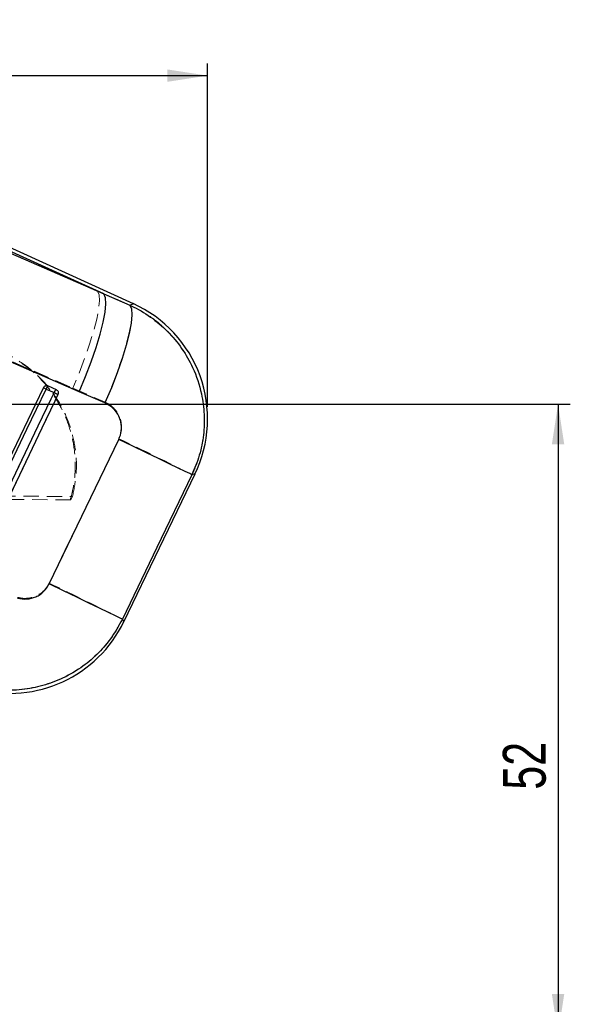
# Model space of a CAD drawing. Header units: millimetres. Extents: x 33 to 407, y 8 to 289.
# Tile 11 of 24: x 214 to 259, y 208 to 289. Entities that reach past the tile are written whole.
import ezdxf

# ---------------------------------------------------------------- set-up
doc = ezdxf.new("R2010")
doc.units = ezdxf.units.MM
doc.linetypes.add('HIDDEN', pattern=[1.905, 1.27, -0.635])
doc.layers.add('FORMATO', color=179, linetype='Continuous')
doc.styles.add('SLDTEXTSTYLE0', font='TXT', dxfattribs={"width": 0.75})
doc.dimstyles.new('SLDDIMSTYLE2', dxfattribs={"dimtxt": 3.5, "dimasz": 3.302, "dimexe": 0, "dimexo": 0.0625, "dimgap": 0.875, "dimtad": 1, "dimdec": 0, "dimrnd": 1e-09, "dimzin": 12, "dimdsep": 46, "dimtxsty": 'SLDTEXTSTYLE0', "dimsah": 1, "dimcen": 0.09, "dimadec": 0, "dimazin": 3, "dimtfac": 1, "dimtdec": 0, "dimtofl": 0, "dimtmove": 0, "dimatfit": 3, "dimfxl": 0, "dimfrac": 2, "dimtolj": 1, "dimtzin": 12, "dimarcsym": 0})

# ---------------------------------------------------------------- blocks, each defined once
blk = doc.blocks.new('_D_4')
at = {"layer": 'FORMATO'}
for p, q in [((197.437, 257.374), (258.731, 257.374)), ((257.731, 257.374), (257.731, 205.838)), ((100.965, 205.838), (258.731, 205.838))]:
    blk.add_line(p, q, dxfattribs=at)
for points in [[(257.731, 257.374), (257.223, 254.072), (258.239, 254.072)], [(257.731, 205.838), (258.239, 209.14), (257.223, 209.14)]]:
    blk.add_solid(points, dxfattribs=at)
at = {"layer": 'FORMATO', "insert": (253.219, 225.84), "char_height": 3.5, "attachment_point": 1, "rotation": 90, "style": 'SLDTEXTSTYLE0'}
blk.add_mtext('52', dxfattribs=at)
blk = doc.blocks.new('_D_5')
at = {"layer": 'FORMATO'}
for p, q in [((33.469, 264.248), (33.469, 285.231)), ((229.076, 257.158), (229.076, 285.231)), ((33.469, 284.231), (229.076, 284.231))]:
    blk.add_line(p, q, dxfattribs=at)
for points in [[(33.469, 284.231), (36.771, 283.723), (36.771, 284.739)], [(229.076, 284.231), (225.774, 284.739), (225.774, 283.723)]]:
    blk.add_solid(points, dxfattribs=at)
at = {"layer": 'FORMATO', "insert": (129.538, 288.743), "char_height": 3.5, "attachment_point": 1, "style": 'SLDTEXTSTYLE0'}
blk.add_mtext('196', dxfattribs=at)

msp = doc.modelspace()

# ---------------------------------------------------------------- linework, layer by layer
at = {"color": 7, "linetype": 'Continuous', "lineweight": 25}
for p, q in [((223.008, 265.5824), (204.9261, 273.8033)), ((204.6999, 273.3057), (220.6064, 266.3765)), ((220.6064, 266.3765), (204.8139, 273.5564)), ((220.6064, 266.3765), (222.7283, 265.4555)), ((218.5663, 258.3853), (202.661, 265.3156)), ((208.5655, 243.9033), (215.6519, 258.7121)), ((215.8775, 258.6042), (215.6519, 258.7121)), ((215.8775, 258.6042), (216.5215, 258.3114)), ((216.0329, 258.866), (216.0519, 258.8581)), ((216.0519, 258.8581), (216.6959, 258.5654)), ((220.6859, 257.46), (218.5663, 258.3853)), ((216.123, 242.6672), (221.8129, 254.482)), ((222.2244, 239.5731), (228.05, 251.664))]:
    msp.add_line(p, q, dxfattribs=at)
at = {"color": 7, "linetype": 'HIDDEN', "lineweight": 18}
for p, q in [((220.0894, 266.6115), (204.7052, 273.3174)), ((204.8139, 273.5564), (220.0894, 266.6115)), ((222.7388, 265.4603), (220.0894, 266.6115)), ((202.6707, 265.3869), (218.051, 258.6774)), ((216.5214, 258.3093), (215.8774, 258.6021)), ((216.0516, 258.8582), (216.0227, 258.8696)), ((216.6956, 258.5655), (216.0516, 258.8582)), ((218.051, 258.6774), (220.6967, 257.5201)), ((217.9026, 249.5463), (128.1623, 249.8993)), ((128.2924, 250.1968), (218.0328, 249.8164)), ((217.9026, 249.5463), (218.0328, 249.8164))]:
    msp.add_line(p, q, dxfattribs=at)
at = {"color": 7, "linetype": 'HIDDEN', "lineweight": 18, "flags": 128}
for points in [[(220.0894, 266.6115), (220.2108, 266.3107), (220.2384, 265.8187), (220.1713, 265.1489), (220.0114, 264.3195), (219.763, 263.3529), (219.4329, 262.2751), (219.03, 261.1155), (218.5652, 259.9053), (218.051, 258.6774)], [(222.7388, 265.4603), (222.8648, 265.1671), (222.8956, 264.6803), (222.8306, 264.0132), (222.6713, 263.1842), (222.4223, 262.2157), (222.0902, 261.1345), (221.6842, 259.97), (221.2155, 258.7541), (220.6967, 257.5201)], [(223.008, 265.5824), (222.9792, 265.5694), (222.7388, 265.4603)], [(215.8774, 258.6021), (215.6145, 258.0527), (214.563, 255.8554), (210.357, 247.0662), (208.7908, 243.7934)], [(209.4873, 243.6103), (209.7502, 244.1596), (210.8017, 246.357), (215.0077, 255.1462), (216.5214, 258.3093)], [(209.806, 243.4595), (210.0689, 244.0088), (211.1204, 246.2062), (215.3263, 254.9955), (216.84, 258.1585)], [(221.8209, 254.5397), (218.9508, 248.58), (216.129, 242.7206)], [(222.108, 239.7822), (224.9341, 245.6396), (227.8087, 251.5974)], [(227.8087, 251.5974), (228.024, 251.6568), (228.05, 251.664)], [(222.2244, 239.5731), (222.2115, 239.5964), (222.108, 239.7822)]]:
    msp.add_lwpolyline(points, dxfattribs=at)
at = {"color": 7, "linetype": 'Continuous', "lineweight": 25, "flags": 128}
for points in [[(218.5663, 258.3853), (219.0838, 259.6189), (219.5515, 260.836), (219.9566, 262.0033), (220.2881, 263.0889), (220.5368, 264.0633), (220.6961, 264.8999), (220.7616, 265.5757), (220.7314, 266.0724), (220.6064, 266.3765)], [(222.7283, 265.4555), (222.857, 265.1577), (222.89, 264.6652), (222.8263, 263.9916), (222.6676, 263.1554), (222.4184, 262.1797), (222.0854, 261.0912), (221.6779, 259.9201), (221.2071, 258.6984), (220.6859, 257.46)], [(208.791, 243.7954), (209.0539, 244.3448), (210.1054, 246.5422), (214.3114, 255.3316), (215.8775, 258.6042)], [(216.5215, 258.3114), (216.2586, 257.7621), (215.2071, 255.5647), (211.0011, 246.7752), (209.4875, 243.6124)], [(216.84, 258.159), (216.5771, 257.6096), (215.5256, 255.4123), (211.3196, 246.6228), (209.8061, 243.4599)], [(216.5215, 258.3114), (216.5746, 258.286), (216.6276, 258.2607), (216.6784, 258.2363), (216.7251, 258.214), (216.7661, 258.1944), (216.7996, 258.1783), (216.8246, 258.1663), (216.84, 258.159)], [(227.8007, 251.5952), (227.6135, 251.6856), (227.2341, 251.8687), (226.6727, 252.1395), (225.9445, 252.4907), (225.0691, 252.9127), (224.0703, 253.3941), (222.975, 253.922), (221.8129, 254.482)], [(227.8007, 251.5952), (224.9316, 245.6407), (222.1084, 239.7815)], [(222.1084, 239.7815), (221.9213, 239.8719), (221.542, 240.055), (220.9809, 240.3257), (220.2529, 240.6767), (219.3779, 241.0985), (218.3795, 241.5797), (217.2847, 242.1074), (216.123, 242.6672)]]:
    msp.add_lwpolyline(points, dxfattribs=at)
at = {"color": 8, "linetype": 'Continuous', "lineweight": 25, "flags": 128}
for points in [[(222.7283, 265.4555), (222.9757, 265.5678), (223.008, 265.5824)], [(228.05, 251.664), (228.0214, 251.6561), (227.8007, 251.5952)], [(222.1084, 239.7815), (222.2116, 239.5962), (222.2244, 239.5731)]]:
    msp.add_lwpolyline(points, dxfattribs=at)
at = {"color": 7, "linetype": 'Continuous', "lineweight": 25}
for centre, radius, start, end in [((218.7231, 256.1578), 10.353, 334.105639, 65.657219), ((216.3414, 258.4724), 0.4823, 126.883333, 164.135418), ((216.9855, 258.1795), 0.4825, 126.889281, 164.128979), ((212.8976, 244.0669), 10.353, 255.142933, 334.449064)]:
    msp.add_arc(centre, radius, start, end, dxfattribs=at)
at = {"color": 7, "linetype": 'HIDDEN', "lineweight": 18}
for centre, radius, start, end in [((219.7427, 266.8085), 9.0712, 243.193829, 244.778965), ((216.3559, 258.4639), 0.4981, 127.654944, 163.89904), ((216.9997, 258.1713), 0.4978, 127.647893, 163.908807), ((225.5517, 276.983), 20.7426, 244.192291, 245.165798), ((98.5683, -3.8481), 286.2787, 63.16328, 64.498556), ((93.4094, -14.538), 285.03, 63.158339, 64.49756)]:
    msp.add_arc(centre, radius, start, end, dxfattribs=at)
at = {"color": 7, "linetype": 'Continuous', "lineweight": 25}
for points, knots in [([(222.7283, 265.4555), (222.7626, 265.4397), (223.349, 265.1697), (224.4373, 264.5325), (225.8342, 263.3564), (226.9959, 261.955), (227.9779, 260.2458), (228.592, 258.4061), (228.8363, 256.5312), (228.7785, 254.8371), (228.4567, 253.1634), (228.0194, 252.1179), (227.8007, 251.5952)], [0, 0, 0, 0, 0.0069128, 0.1179639, 0.2290142, 0.3389208, 0.4488263, 0.5875946, 0.6903339, 0.7930728, 0.8965361, 1, 1, 1, 1]), ([(215.6519, 258.7121), (215.6694, 258.7412), (215.7046, 258.7994), (215.7897, 258.8587), (215.8877, 258.8883), (215.9721, 258.8856), (216.0187, 258.8706), (216.0329, 258.866)], [0, 0, 0, 0, 0.22319, 0.4463392, 0.671067, 0.8992281, 1, 1, 1, 1]), ([(216.6959, 258.5654), (216.7195, 258.5523), (216.7724, 258.5229), (216.8337, 258.448), (216.8699, 258.352), (216.874, 258.2501), (216.851, 258.1885), (216.84, 258.159)], [0, 0, 0, 0, 0.16922827, 0.38131427, 0.59339882, 0.80547899, 1, 1, 1, 1]), ([(221.8129, 254.482), (221.8136, 254.4833), (221.9193, 254.7028), (222.0571, 255.1795), (222.0215, 255.8388), (221.8017, 256.4692), (221.3926, 257.0602), (220.9256, 257.3244), (220.6859, 257.46)], [0, 0, 0, 0, 0.0012027, 0.2046367, 0.4080479, 0.546678, 0.7674258, 1, 1, 1, 1]), ([(213.5379, 241.5102), (213.5444, 241.5084), (213.7904, 241.4407), (214.3026, 241.3901), (214.9348, 241.5443), (215.4874, 241.852), (215.874, 242.2156), (216.0573, 242.548), (216.123, 242.6672)], [0, 0, 0, 0, 0.0066595, 0.2518135, 0.4971834, 0.6319876, 0.8679806, 1, 1, 1, 1]), ([(222.1084, 239.7815), (221.8034, 239.2294), (221.2249, 238.1822), (220.047, 236.8615), (218.6812, 235.7289), (217.1161, 234.8474), (215.4075, 234.2513), (213.6754, 233.9589), (211.9039, 233.9475), (210.7482, 234.1895), (210.1704, 234.3105)], [0, 0, 0, 0, 0.1328491, 0.252012, 0.371175, 0.5063239, 0.628859, 0.7513947, 0.8756962, 1, 1, 1, 1])]:
    msp.add_open_spline(points, degree=3, knots=knots, dxfattribs=at)
at = {"color": 7, "linetype": 'HIDDEN', "lineweight": 18}
for points, knots in [([(227.8087, 251.5974), (227.8984, 251.7953), (228.2241, 252.5134), (228.6176, 253.8229), (228.8479, 255.517), (228.7892, 257.2166), (228.4482, 258.9473), (227.8007, 260.618), (226.8559, 262.1678), (225.693, 263.502), (224.32, 264.6402), (223.2658, 265.1869), (222.7388, 265.4603)], [0, 0, 0, 0, 0.0397527, 0.1441914, 0.2486299, 0.3511387, 0.4536479, 0.5697092, 0.6766523, 0.7835971, 0.891798, 1, 1, 1, 1]), ([(218.0328, 249.8164), (218.1467, 250.3762), (218.3745, 251.4959), (218.3569, 253.2182), (218.0656, 254.9096), (217.4945, 256.5308), (216.6554, 258.0299), (215.5811, 259.3713), (214.2923, 260.5066), (213.1918, 261.1994), (212.538, 261.5078), (212.3998, 261.573)], [0, 0, 0, 0, 0.1209437, 0.2418874, 0.3628308, 0.4837738, 0.6047232, 0.7256723, 0.8466286, 0.9675855, 1, 1, 1, 1]), ([(213.886, 260.7057), (214.3128, 260.3855), (215.1901, 259.7272), (216.2914, 258.4522), (217.1958, 257.0026), (217.845, 255.4024), (218.2151, 253.7322), (218.2966, 252.009), (218.1364, 250.6088), (217.9216, 249.7981), (217.855, 249.5465)], [0, 0, 0, 0, 0.1263454, 0.2597366, 0.3969965, 0.5303792, 0.667631, 0.8009995, 0.9382362, 1, 1, 1, 1]), ([(220.6967, 257.5201), (220.7023, 257.5176), (220.938, 257.4137), (221.3716, 257.126), (221.7658, 256.6033), (222.0011, 256.0147), (222.0771, 255.3841), (221.9623, 254.8489), (221.8405, 254.5825), (221.8209, 254.5397)], [0, 0, 0, 0, 0.0052188, 0.2197896, 0.4346539, 0.5507206, 0.7539128, 0.9604736, 1, 1, 1, 1]), ([(216.129, 242.7206), (216.0048, 242.5101), (215.88, 242.2985), (215.5379, 241.9548), (215.1959, 241.7107), (214.5618, 241.489), (214.0115, 241.4567), (213.6512, 241.5404), (213.5442, 241.5652)], [0, 0, 0, 0, 0.235155, 0.2362457, 0.4723335, 0.6352461, 0.8916252, 1, 1, 1, 1]), ([(210.1697, 234.3124), (210.6627, 234.205), (211.7459, 233.9693), (213.4676, 233.9454), (215.4295, 234.2355), (217.2657, 234.9065), (218.8956, 235.8924), (220.1853, 236.9967), (221.2924, 238.2928), (221.8361, 239.2858), (222.108, 239.7822)], [0, 0, 0, 0, 0.1063095, 0.2335367, 0.3607628, 0.5233604, 0.6423489, 0.7613367, 0.8806686, 1, 1, 1, 1])]:
    msp.add_open_spline(points, degree=3, knots=knots, dxfattribs=at)

# ---------------------------------------------------------------- dimensions: what is measured, and where the dimension line sits
at = {"layer": 'FORMATO'}
dim = msp.add_linear_dim(base=(229.0761, 284.2314), p1=(33.4688, 263.248), p2=(229.0761, 256.1578), dimstyle='SLDDIMSTYLE2', dxfattribs=at)
dim.commit()
dim.dimension.update_dxf_attribs({"geometry": '_D_5', "text_midpoint": (133.417, 284.2314), "dimtype": 160})
dim = msp.add_linear_dim(base=(257.7312, 205.8376), p1=(196.4374, 257.3742), p2=(99.9649, 205.8376), angle=90, dimstyle='SLDDIMSTYLE2', dxfattribs=at)
dim.commit()
dim.dimension.update_dxf_attribs({"geometry": '_D_4', "text_midpoint": (257.7312, 228.4264), "dimtype": 160})

doc.saveas('drawing.dxf')
